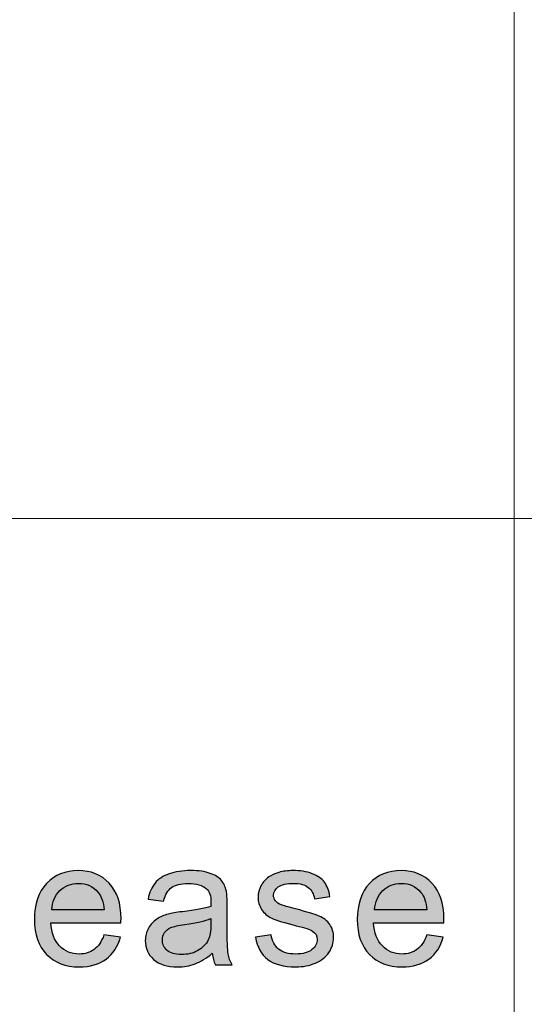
# Model space of a CAD drawing. Header units: millimetres. Extents: x -296 to 295, y -209 to 209.
# Tile 105 of 146: x 105.44 to 112.44, y -184.3 to -170.64. Entities that reach past the tile are written whole.
import ezdxf

# ---------------------------------------------------------------- set-up
doc = ezdxf.new("R2010")
doc.units = ezdxf.units.MM
doc.header["$MEASUREMENT"] = 0
doc.layers.add('layer 1', color=7, linetype='Continuous')

msp = doc.modelspace()

# ---------------------------------------------------------------- hatches: boundary and pattern name
at = {"layer": 'layer 1'}
h = msp.add_hatch(color=250, dxfattribs=at)
edge = h.paths.add_edge_path()
edge.add_spline(control_points=[(106.6092, -183.3349), (106.6092, -183.3349), (106.8384, -183.3646), (106.8384, -183.3646), (106.8027, -183.495), (106.7359, -183.5967), (106.6387, -183.6687), (106.5413, -183.7407), (106.4172, -183.777), (106.2657, -183.777), (106.0752, -183.777), (105.9242, -183.7193), (105.8126, -183.6041), (105.701, -183.4893), (105.6452, -183.3275), (105.6452, -183.1197), (105.6452, -182.9049), (105.7014, -182.7378), (105.8142, -182.6192), (105.9271, -182.5003), (106.0735, -182.441), (106.2535, -182.441), (106.4276, -182.441), (106.5699, -182.499), (106.6802, -182.6155), (106.7905, -182.732), (106.8459, -182.8958), (106.8459, -183.1069), (106.8459, -183.1197), (106.8455, -183.139), (106.8446, -183.1646), (106.8446, -183.1646), (105.8717, -183.1646), (105.8717, -183.1646), (105.8801, -183.3049), (105.9204, -183.4127), (105.9934, -183.4872), (106.066, -183.5617), (106.157, -183.5992), (106.2657, -183.5992), (106.3466, -183.5992), (106.4158, -183.5782), (106.4729, -183.5362), (106.5304, -183.4942), (106.5757, -183.4271), (106.6092, -183.3349)], knot_values=[0, 0, 0, 0, 0.0666667, 0.0666667, 0.0666667, 0.1333333, 0.1333333, 0.1333333, 0.2, 0.2, 0.2, 0.2666667, 0.2666667, 0.2666667, 0.3333333, 0.3333333, 0.3333333, 0.4, 0.4, 0.4, 0.4666667, 0.4666667, 0.4666667, 0.5333333, 0.5333333, 0.5333333, 0.6, 0.6, 0.6, 0.6666667, 0.6666667, 0.6666667, 0.7333333, 0.7333333, 0.7333333, 0.8, 0.8, 0.8, 0.8666667, 0.8666667, 0.8666667, 0.9333333, 0.9333333, 0.9333333, 1, 1, 1, 1], degree=3, periodic=1)
h = msp.add_hatch(color=250, dxfattribs=at)
edge = h.paths.add_edge_path()
edge.add_spline(control_points=[(108.1114, -183.5893), (108.0291, -183.658), (107.9499, -183.7062), (107.8739, -183.7346), (107.798, -183.763), (107.7166, -183.777), (107.6293, -183.777), (107.4859, -183.777), (107.3755, -183.7428), (107.2983, -183.6741), (107.2211, -183.6058), (107.1825, -183.5181), (107.1825, -183.4115), (107.1825, -183.3489), (107.1972, -183.2917), (107.2261, -183.2399), (107.2555, -183.188), (107.2937, -183.1469), (107.3407, -183.1156), (107.3881, -183.0843), (107.4409, -183.0604), (107.5001, -183.0444), (107.5438, -183.0333), (107.6096, -183.0226), (107.6973, -183.0119), (107.876, -182.9913), (108.0082, -182.9662), (108.0925, -182.9374), (108.0933, -182.9077), (108.0937, -182.8888), (108.0937, -182.881), (108.0937, -182.7929), (108.0727, -182.7308), (108.0308, -182.6945), (107.9741, -182.6456), (107.8898, -182.6213), (107.7782, -182.6213), (107.6737, -182.6213), (107.5966, -182.6394), (107.547, -182.6752), (107.4972, -182.711), (107.4607, -182.7744), (107.4367, -182.8658), (107.4367, -182.8658), (107.2202, -182.8361), (107.2202, -182.8361), (107.24, -182.7452), (107.2723, -182.6715), (107.3176, -182.6155), (107.3629, -182.5595), (107.4284, -182.5167), (107.5139, -182.4863), (107.5991, -182.4562), (107.6985, -182.441), (107.8109, -182.441), (107.9226, -182.441), (108.0136, -182.4538), (108.0836, -182.4797), (108.1534, -182.5056), (108.2049, -182.5377), (108.2377, -182.5768), (108.2704, -182.6159), (108.2934, -182.6653), (108.3069, -182.725), (108.314, -182.762), (108.3178, -182.8287), (108.3178, -182.9246), (108.3178, -182.9246), (108.3178, -183.2127), (108.3178, -183.2127), (108.3178, -183.414), (108.3224, -183.5411), (108.3316, -183.5951), (108.3404, -183.649), (108.3589, -183.7004), (108.3858, -183.7498), (108.3858, -183.7498), (108.1542, -183.7498), (108.1542, -183.7498), (108.1319, -183.7041), (108.1177, -183.6506), (108.1114, -183.5893)], knot_values=[0, 0, 0, 0, 0.037037, 0.037037, 0.037037, 0.0740741, 0.0740741, 0.0740741, 0.1111111, 0.1111111, 0.1111111, 0.1481481, 0.1481481, 0.1481481, 0.1851852, 0.1851852, 0.1851852, 0.2222222, 0.2222222, 0.2222222, 0.2592593, 0.2592593, 0.2592593, 0.2962963, 0.2962963, 0.2962963, 0.3333333, 0.3333333, 0.3333333, 0.3703704, 0.3703704, 0.3703704, 0.4074074, 0.4074074, 0.4074074, 0.4444444, 0.4444444, 0.4444444, 0.4814815, 0.4814815, 0.4814815, 0.5185185, 0.5185185, 0.5185185, 0.5555556, 0.5555556, 0.5555556, 0.5925926, 0.5925926, 0.5925926, 0.6296296, 0.6296296, 0.6296296, 0.6666667, 0.6666667, 0.6666667, 0.7037037, 0.7037037, 0.7037037, 0.7407407, 0.7407407, 0.7407407, 0.7777778, 0.7777778, 0.7777778, 0.8148148, 0.8148148, 0.8148148, 0.8518519, 0.8518519, 0.8518519, 0.8888889, 0.8888889, 0.8888889, 0.9259259, 0.9259259, 0.9259259, 0.962963, 0.962963, 0.962963, 1, 1, 1, 1], degree=3, periodic=1)
h = msp.add_hatch(color=250, dxfattribs=at)
edge = h.paths.add_edge_path()
edge.add_spline(control_points=[(108.7098, -183.367), (108.7098, -183.367), (108.9288, -183.3325), (108.9288, -183.3325), (108.9409, -183.4185), (108.9754, -183.4843), (109.0315, -183.5304), (109.0878, -183.5761), (109.1666, -183.5992), (109.2673, -183.5992), (109.3693, -183.5992), (109.4448, -183.579), (109.4943, -183.5383), (109.5434, -183.4979), (109.5681, -183.4502), (109.5681, -183.3954), (109.5681, -183.3465), (109.5459, -183.3078), (109.5019, -183.2798), (109.4708, -183.2604), (109.3953, -183.2362), (109.2753, -183.2061), (109.1134, -183.1662), (109.0014, -183.1316), (108.9385, -183.1024), (108.8759, -183.0728), (108.8285, -183.0324), (108.7962, -182.9806), (108.7639, -182.9291), (108.7475, -182.8719), (108.7475, -182.8094), (108.7475, -182.7522), (108.761, -182.6995), (108.7874, -182.6509), (108.8142, -182.6024), (108.8503, -182.562), (108.8961, -182.5299), (108.9304, -182.5052), (108.9774, -182.4842), (109.0366, -182.4669), (109.0962, -182.4497), (109.1596, -182.441), (109.2275, -182.441), (109.3298, -182.441), (109.4196, -182.4554), (109.4969, -182.4846), (109.5745, -182.5135), (109.6315, -182.553), (109.6684, -182.6024), (109.7049, -182.6522), (109.7305, -182.7184), (109.7444, -182.8016), (109.7444, -182.8016), (109.5279, -182.8312), (109.5279, -182.8312), (109.5182, -182.7645), (109.4897, -182.7122), (109.4427, -182.6748), (109.3958, -182.6373), (109.3294, -182.6188), (109.2435, -182.6188), (109.1423, -182.6188), (109.0698, -182.6353), (109.0265, -182.6682), (108.9833, -182.7011), (108.9615, -182.7398), (108.9615, -182.7839), (108.9615, -182.8118), (108.9703, -182.8374), (108.9883, -182.86), (109.0064, -182.883), (109.0345, -182.9024), (109.0731, -182.9176), (109.0953, -182.9258), (109.16, -182.9444), (109.2681, -182.9732), (109.4242, -183.0139), (109.5334, -183.0477), (109.5955, -183.0736), (109.6575, -183.0995), (109.7062, -183.1378), (109.7414, -183.1872), (109.7771, -183.237), (109.7947, -183.2987), (109.7947, -183.3728), (109.7947, -183.4448), (109.7733, -183.5127), (109.7301, -183.5765), (109.6869, -183.6403), (109.6248, -183.6897), (109.5438, -183.7247), (109.4624, -183.7597), (109.3706, -183.777), (109.2681, -183.777), (109.0987, -183.777), (108.969, -183.7424), (108.8801, -183.6737), (108.7912, -183.6045), (108.7345, -183.5024), (108.7098, -183.367)], knot_values=[0, 0, 0, 0, 0.030303, 0.030303, 0.030303, 0.0606061, 0.0606061, 0.0606061, 0.0909091, 0.0909091, 0.0909091, 0.1212121, 0.1212121, 0.1212121, 0.1515152, 0.1515152, 0.1515152, 0.1818182, 0.1818182, 0.1818182, 0.2121212, 0.2121212, 0.2121212, 0.2424242, 0.2424242, 0.2424242, 0.2727273, 0.2727273, 0.2727273, 0.3030303, 0.3030303, 0.3030303, 0.3333333, 0.3333333, 0.3333333, 0.3636364, 0.3636364, 0.3636364, 0.3939394, 0.3939394, 0.3939394, 0.4242424, 0.4242424, 0.4242424, 0.4545455, 0.4545455, 0.4545455, 0.4848485, 0.4848485, 0.4848485, 0.5151515, 0.5151515, 0.5151515, 0.5454545, 0.5454545, 0.5454545, 0.5757576, 0.5757576, 0.5757576, 0.6060606, 0.6060606, 0.6060606, 0.6363636, 0.6363636, 0.6363636, 0.6666667, 0.6666667, 0.6666667, 0.6969697, 0.6969697, 0.6969697, 0.7272727, 0.7272727, 0.7272727, 0.7575758, 0.7575758, 0.7575758, 0.7878788, 0.7878788, 0.7878788, 0.8181818, 0.8181818, 0.8181818, 0.8484848, 0.8484848, 0.8484848, 0.8787879, 0.8787879, 0.8787879, 0.9090909, 0.9090909, 0.9090909, 0.9393939, 0.9393939, 0.9393939, 0.969697, 0.969697, 0.969697, 1, 1, 1, 1], degree=3, periodic=1)
h = msp.add_hatch(color=250, dxfattribs=at)
edge = h.paths.add_edge_path()
edge.add_spline(control_points=[(111.0874, -183.3349), (111.0874, -183.3349), (111.3165, -183.3646), (111.3165, -183.3646), (111.2809, -183.495), (111.2141, -183.5967), (111.1169, -183.6687), (111.0195, -183.7407), (110.8953, -183.777), (110.7439, -183.777), (110.5533, -183.777), (110.4024, -183.7193), (110.2908, -183.6041), (110.1791, -183.4893), (110.1234, -183.3275), (110.1234, -183.1197), (110.1234, -182.9049), (110.1795, -182.7378), (110.2924, -182.6192), (110.4052, -182.5003), (110.5517, -182.441), (110.7316, -182.441), (110.9057, -182.441), (111.048, -182.499), (111.1583, -182.6155), (111.2686, -182.732), (111.3241, -182.8958), (111.3241, -183.1069), (111.3241, -183.1197), (111.3237, -183.139), (111.3228, -183.1646), (111.3228, -183.1646), (110.3499, -183.1646), (110.3499, -183.1646), (110.3582, -183.3049), (110.3986, -183.4127), (110.4716, -183.4872), (110.5442, -183.5617), (110.6352, -183.5992), (110.7439, -183.5992), (110.8248, -183.5992), (110.894, -183.5782), (110.9511, -183.5362), (111.0086, -183.4942), (111.0539, -183.4271), (111.0874, -183.3349)], knot_values=[0, 0, 0, 0, 0.0666667, 0.0666667, 0.0666667, 0.1333333, 0.1333333, 0.1333333, 0.2, 0.2, 0.2, 0.2666667, 0.2666667, 0.2666667, 0.3333333, 0.3333333, 0.3333333, 0.4, 0.4, 0.4, 0.4666667, 0.4666667, 0.4666667, 0.5333333, 0.5333333, 0.5333333, 0.6, 0.6, 0.6, 0.6666667, 0.6666667, 0.6666667, 0.7333333, 0.7333333, 0.7333333, 0.8, 0.8, 0.8, 0.8666667, 0.8666667, 0.8666667, 0.9333333, 0.9333333, 0.9333333, 1, 1, 1, 1], degree=3, periodic=1)
h = msp.add_hatch(color=250, dxfattribs=at)
edge = h.paths.add_edge_path()
edge.add_spline(control_points=[(105.8843, -182.9868), (105.8843, -182.9868), (106.6118, -182.9868), (106.6118, -182.9868), (106.6022, -182.8789), (106.574, -182.7983), (106.5283, -182.7443), (106.4582, -182.6608), (106.3668, -182.6188), (106.2548, -182.6188), (106.1533, -182.6188), (106.068, -182.6522), (105.9988, -182.7188), (105.93, -182.7855), (105.8919, -182.8748), (105.8843, -182.9868)], knot_values=[0, 0, 0, 0, 0.2, 0.2, 0.2, 0.4, 0.4, 0.4, 0.6, 0.6, 0.6, 0.8, 0.8, 0.8, 1, 1, 1, 1], degree=3, periodic=1)
h = msp.add_hatch(color=250, dxfattribs=at)
edge = h.paths.add_edge_path()
edge.add_spline(control_points=[(110.3625, -182.9868), (110.3625, -182.9868), (111.0899, -182.9868), (111.0899, -182.9868), (111.0804, -182.8789), (111.0522, -182.7983), (111.0065, -182.7443), (110.9364, -182.6608), (110.845, -182.6188), (110.733, -182.6188), (110.6314, -182.6188), (110.5462, -182.6522), (110.477, -182.7188), (110.4082, -182.7855), (110.3701, -182.8748), (110.3625, -182.9868)], knot_values=[0, 0, 0, 0, 0.2, 0.2, 0.2, 0.4, 0.4, 0.4, 0.6, 0.6, 0.6, 0.8, 0.8, 0.8, 1, 1, 1, 1], degree=3, periodic=1)
h = msp.add_hatch(color=250, dxfattribs=at)
edge = h.paths.add_edge_path()
edge.add_spline(control_points=[(108.0937, -183.1078), (108.0132, -183.1399), (107.8924, -183.167), (107.7312, -183.1892), (107.6398, -183.202), (107.5752, -183.2164), (107.5375, -183.2325), (107.4996, -183.2485), (107.4707, -183.272), (107.4502, -183.3024), (107.4296, -183.3333), (107.4191, -183.3675), (107.4191, -183.4053), (107.4191, -183.4625), (107.4413, -183.5107), (107.4863, -183.549), (107.5311, -183.5872), (107.5966, -183.6066), (107.6826, -183.6066), (107.7677, -183.6066), (107.8437, -183.5885), (107.9104, -183.5518), (107.9767, -183.5156), (108.0257, -183.4658), (108.0568, -183.4028), (108.0808, -183.3539), (108.0925, -183.2818), (108.0925, -183.1868), (108.0925, -183.1868), (108.0937, -183.1078), (108.0937, -183.1078)], knot_values=[0, 0, 0, 0, 0.1, 0.1, 0.1, 0.2, 0.2, 0.2, 0.3, 0.3, 0.3, 0.4, 0.4, 0.4, 0.5, 0.5, 0.5, 0.6, 0.6, 0.6, 0.7, 0.7, 0.7, 0.8, 0.8, 0.8, 0.9, 0.9, 0.9, 1, 1, 1, 1], degree=3, periodic=1)

# ---------------------------------------------------------------- linework, layer by layer
at = {"layer": 'layer 1', "color": 1, "lineweight": 0}
msp.add_open_spline([(295.3283, 209.2747), (295.3283, 209.2747), (295.3283, -208.9236), (295.3283, -208.9236), (295.3283, -208.9236), (-296.1944, -208.9236), (-296.1944, -208.9236), (-296.1944, -208.9236), (-296.1944, 209.2747), (-296.1944, 209.2747), (-296.1944, 209.2747), (295.3283, 209.2747), (295.3283, 209.2747)], degree=3, knots=[0, 0, 0, 0, 0.25, 0.25, 0.25, 0.5, 0.5, 0.5, 0.75, 0.75, 0.75, 1, 1, 1, 1], dxfattribs=at)
at = {"layer": 'layer 1', "color": 5, "lineweight": 0}
msp.add_open_spline([(-281.2487, 194.7284), (-281.2487, 194.7284), (-281.2487, -197.0649), (-281.2487, -197.0649), (-281.2487, -197.0649), (283.3586, -197.0649), (283.3586, -197.0649)], degree=3, knots=[0, 0, 0, 0, 0.5, 0.5, 0.5, 1, 1, 1, 1], dxfattribs=at)
at = {"layer": 'layer 1', "lineweight": 0}
for points in [[(112.3016, -157.9012), (112.3016, -157.9012), (112.3016, -197.0649), (112.3016, -197.0649)], [(76.1166, -177.5558), (76.1166, -177.5558), (191.9976, -177.5558), (191.9976, -177.5558)]]:
    msp.add_open_spline(points, degree=3, dxfattribs=at)
at = {"layer": 'layer 1', "color": 250}
for points, knots in [([(106.6092, -183.3349), (106.6092, -183.3349), (106.8384, -183.3646), (106.8384, -183.3646), (106.8027, -183.495), (106.7359, -183.5967), (106.6387, -183.6687), (106.5413, -183.7407), (106.4172, -183.777), (106.2657, -183.777), (106.0752, -183.777), (105.9242, -183.7193), (105.8126, -183.6041), (105.701, -183.4893), (105.6452, -183.3275), (105.6452, -183.1197), (105.6452, -182.9049), (105.7014, -182.7378), (105.8142, -182.6192), (105.9271, -182.5003), (106.0735, -182.441), (106.2535, -182.441), (106.4276, -182.441), (106.5699, -182.499), (106.6802, -182.6155), (106.7905, -182.732), (106.8459, -182.8958), (106.8459, -183.1069), (106.8459, -183.1197), (106.8455, -183.139), (106.8446, -183.1646), (106.8446, -183.1646), (105.8717, -183.1646), (105.8717, -183.1646), (105.8801, -183.3049), (105.9204, -183.4127), (105.9934, -183.4872), (106.066, -183.5617), (106.157, -183.5992), (106.2657, -183.5992), (106.3466, -183.5992), (106.4158, -183.5782), (106.4729, -183.5362), (106.5304, -183.4942), (106.5757, -183.4271), (106.6092, -183.3349)], [0, 0, 0, 0, 0.0666667, 0.0666667, 0.0666667, 0.1333333, 0.1333333, 0.1333333, 0.2, 0.2, 0.2, 0.2666667, 0.2666667, 0.2666667, 0.3333333, 0.3333333, 0.3333333, 0.4, 0.4, 0.4, 0.4666667, 0.4666667, 0.4666667, 0.5333333, 0.5333333, 0.5333333, 0.6, 0.6, 0.6, 0.6666667, 0.6666667, 0.6666667, 0.7333333, 0.7333333, 0.7333333, 0.8, 0.8, 0.8, 0.8666667, 0.8666667, 0.8666667, 0.9333333, 0.9333333, 0.9333333, 1, 1, 1, 1]), ([(108.1114, -183.5893), (108.0291, -183.658), (107.9499, -183.7062), (107.8739, -183.7346), (107.798, -183.763), (107.7166, -183.777), (107.6293, -183.777), (107.4859, -183.777), (107.3755, -183.7428), (107.2983, -183.6741), (107.2211, -183.6058), (107.1825, -183.5181), (107.1825, -183.4115), (107.1825, -183.3489), (107.1972, -183.2917), (107.2261, -183.2399), (107.2555, -183.188), (107.2937, -183.1469), (107.3407, -183.1156), (107.3881, -183.0843), (107.4409, -183.0604), (107.5001, -183.0444), (107.5438, -183.0333), (107.6096, -183.0226), (107.6973, -183.0119), (107.876, -182.9913), (108.0082, -182.9662), (108.0925, -182.9374), (108.0933, -182.9077), (108.0937, -182.8888), (108.0937, -182.881), (108.0937, -182.7929), (108.0727, -182.7308), (108.0308, -182.6945), (107.9741, -182.6456), (107.8898, -182.6213), (107.7782, -182.6213), (107.6737, -182.6213), (107.5966, -182.6394), (107.547, -182.6752), (107.4972, -182.711), (107.4607, -182.7744), (107.4367, -182.8658), (107.4367, -182.8658), (107.2202, -182.8361), (107.2202, -182.8361), (107.24, -182.7452), (107.2723, -182.6715), (107.3176, -182.6155), (107.3629, -182.5595), (107.4284, -182.5167), (107.5139, -182.4863), (107.5991, -182.4562), (107.6985, -182.441), (107.8109, -182.441), (107.9226, -182.441), (108.0136, -182.4538), (108.0836, -182.4797), (108.1534, -182.5056), (108.2049, -182.5377), (108.2377, -182.5768), (108.2704, -182.6159), (108.2934, -182.6653), (108.3069, -182.725), (108.314, -182.762), (108.3178, -182.8287), (108.3178, -182.9246), (108.3178, -182.9246), (108.3178, -183.2127), (108.3178, -183.2127), (108.3178, -183.414), (108.3224, -183.5411), (108.3316, -183.5951), (108.3404, -183.649), (108.3589, -183.7004), (108.3858, -183.7498), (108.3858, -183.7498), (108.1542, -183.7498), (108.1542, -183.7498), (108.1319, -183.7041), (108.1177, -183.6506), (108.1114, -183.5893)], [0, 0, 0, 0, 0.037037, 0.037037, 0.037037, 0.0740741, 0.0740741, 0.0740741, 0.1111111, 0.1111111, 0.1111111, 0.1481481, 0.1481481, 0.1481481, 0.1851852, 0.1851852, 0.1851852, 0.2222222, 0.2222222, 0.2222222, 0.2592593, 0.2592593, 0.2592593, 0.2962963, 0.2962963, 0.2962963, 0.3333333, 0.3333333, 0.3333333, 0.3703704, 0.3703704, 0.3703704, 0.4074074, 0.4074074, 0.4074074, 0.4444444, 0.4444444, 0.4444444, 0.4814815, 0.4814815, 0.4814815, 0.5185185, 0.5185185, 0.5185185, 0.5555556, 0.5555556, 0.5555556, 0.5925926, 0.5925926, 0.5925926, 0.6296296, 0.6296296, 0.6296296, 0.6666667, 0.6666667, 0.6666667, 0.7037037, 0.7037037, 0.7037037, 0.7407407, 0.7407407, 0.7407407, 0.7777778, 0.7777778, 0.7777778, 0.8148148, 0.8148148, 0.8148148, 0.8518519, 0.8518519, 0.8518519, 0.8888889, 0.8888889, 0.8888889, 0.9259259, 0.9259259, 0.9259259, 0.962963, 0.962963, 0.962963, 1, 1, 1, 1]), ([(108.7098, -183.367), (108.7098, -183.367), (108.9288, -183.3325), (108.9288, -183.3325), (108.9409, -183.4185), (108.9754, -183.4843), (109.0315, -183.5304), (109.0878, -183.5761), (109.1666, -183.5992), (109.2673, -183.5992), (109.3693, -183.5992), (109.4448, -183.579), (109.4943, -183.5383), (109.5434, -183.4979), (109.5681, -183.4502), (109.5681, -183.3954), (109.5681, -183.3465), (109.5459, -183.3078), (109.5019, -183.2798), (109.4708, -183.2604), (109.3953, -183.2362), (109.2753, -183.2061), (109.1134, -183.1662), (109.0014, -183.1316), (108.9385, -183.1024), (108.8759, -183.0728), (108.8285, -183.0324), (108.7962, -182.9806), (108.7639, -182.9291), (108.7475, -182.8719), (108.7475, -182.8094), (108.7475, -182.7522), (108.761, -182.6995), (108.7874, -182.6509), (108.8142, -182.6024), (108.8503, -182.562), (108.8961, -182.5299), (108.9304, -182.5052), (108.9774, -182.4842), (109.0366, -182.4669), (109.0962, -182.4497), (109.1596, -182.441), (109.2275, -182.441), (109.3298, -182.441), (109.4196, -182.4554), (109.4969, -182.4846), (109.5745, -182.5135), (109.6315, -182.553), (109.6684, -182.6024), (109.7049, -182.6522), (109.7305, -182.7184), (109.7444, -182.8016), (109.7444, -182.8016), (109.5279, -182.8312), (109.5279, -182.8312), (109.5182, -182.7645), (109.4897, -182.7122), (109.4427, -182.6748), (109.3958, -182.6373), (109.3294, -182.6188), (109.2435, -182.6188), (109.1423, -182.6188), (109.0698, -182.6353), (109.0265, -182.6682), (108.9833, -182.7011), (108.9615, -182.7398), (108.9615, -182.7839), (108.9615, -182.8118), (108.9703, -182.8374), (108.9883, -182.86), (109.0064, -182.883), (109.0345, -182.9024), (109.0731, -182.9176), (109.0953, -182.9258), (109.16, -182.9444), (109.2681, -182.9732), (109.4242, -183.0139), (109.5334, -183.0477), (109.5955, -183.0736), (109.6575, -183.0995), (109.7062, -183.1378), (109.7414, -183.1872), (109.7771, -183.237), (109.7947, -183.2987), (109.7947, -183.3728), (109.7947, -183.4448), (109.7733, -183.5127), (109.7301, -183.5765), (109.6869, -183.6403), (109.6248, -183.6897), (109.5438, -183.7247), (109.4624, -183.7597), (109.3706, -183.777), (109.2681, -183.777), (109.0987, -183.777), (108.969, -183.7424), (108.8801, -183.6737), (108.7912, -183.6045), (108.7345, -183.5024), (108.7098, -183.367)], [0, 0, 0, 0, 0.030303, 0.030303, 0.030303, 0.0606061, 0.0606061, 0.0606061, 0.0909091, 0.0909091, 0.0909091, 0.1212121, 0.1212121, 0.1212121, 0.1515152, 0.1515152, 0.1515152, 0.1818182, 0.1818182, 0.1818182, 0.2121212, 0.2121212, 0.2121212, 0.2424242, 0.2424242, 0.2424242, 0.2727273, 0.2727273, 0.2727273, 0.3030303, 0.3030303, 0.3030303, 0.3333333, 0.3333333, 0.3333333, 0.3636364, 0.3636364, 0.3636364, 0.3939394, 0.3939394, 0.3939394, 0.4242424, 0.4242424, 0.4242424, 0.4545455, 0.4545455, 0.4545455, 0.4848485, 0.4848485, 0.4848485, 0.5151515, 0.5151515, 0.5151515, 0.5454545, 0.5454545, 0.5454545, 0.5757576, 0.5757576, 0.5757576, 0.6060606, 0.6060606, 0.6060606, 0.6363636, 0.6363636, 0.6363636, 0.6666667, 0.6666667, 0.6666667, 0.6969697, 0.6969697, 0.6969697, 0.7272727, 0.7272727, 0.7272727, 0.7575758, 0.7575758, 0.7575758, 0.7878788, 0.7878788, 0.7878788, 0.8181818, 0.8181818, 0.8181818, 0.8484848, 0.8484848, 0.8484848, 0.8787879, 0.8787879, 0.8787879, 0.9090909, 0.9090909, 0.9090909, 0.9393939, 0.9393939, 0.9393939, 0.969697, 0.969697, 0.969697, 1, 1, 1, 1]), ([(111.0874, -183.3349), (111.0874, -183.3349), (111.3165, -183.3646), (111.3165, -183.3646), (111.2809, -183.495), (111.2141, -183.5967), (111.1169, -183.6687), (111.0195, -183.7407), (110.8953, -183.777), (110.7439, -183.777), (110.5533, -183.777), (110.4024, -183.7193), (110.2908, -183.6041), (110.1791, -183.4893), (110.1234, -183.3275), (110.1234, -183.1197), (110.1234, -182.9049), (110.1795, -182.7378), (110.2924, -182.6192), (110.4052, -182.5003), (110.5517, -182.441), (110.7316, -182.441), (110.9057, -182.441), (111.048, -182.499), (111.1583, -182.6155), (111.2686, -182.732), (111.3241, -182.8958), (111.3241, -183.1069), (111.3241, -183.1197), (111.3237, -183.139), (111.3228, -183.1646), (111.3228, -183.1646), (110.3499, -183.1646), (110.3499, -183.1646), (110.3582, -183.3049), (110.3986, -183.4127), (110.4716, -183.4872), (110.5442, -183.5617), (110.6352, -183.5992), (110.7439, -183.5992), (110.8248, -183.5992), (110.894, -183.5782), (110.9511, -183.5362), (111.0086, -183.4942), (111.0539, -183.4271), (111.0874, -183.3349)], [0, 0, 0, 0, 0.0666667, 0.0666667, 0.0666667, 0.1333333, 0.1333333, 0.1333333, 0.2, 0.2, 0.2, 0.2666667, 0.2666667, 0.2666667, 0.3333333, 0.3333333, 0.3333333, 0.4, 0.4, 0.4, 0.4666667, 0.4666667, 0.4666667, 0.5333333, 0.5333333, 0.5333333, 0.6, 0.6, 0.6, 0.6666667, 0.6666667, 0.6666667, 0.7333333, 0.7333333, 0.7333333, 0.8, 0.8, 0.8, 0.8666667, 0.8666667, 0.8666667, 0.9333333, 0.9333333, 0.9333333, 1, 1, 1, 1]), ([(105.8843, -182.9868), (105.8843, -182.9868), (106.6118, -182.9868), (106.6118, -182.9868), (106.6022, -182.8789), (106.574, -182.7983), (106.5283, -182.7443), (106.4582, -182.6608), (106.3668, -182.6188), (106.2548, -182.6188), (106.1533, -182.6188), (106.068, -182.6522), (105.9988, -182.7188), (105.93, -182.7855), (105.8919, -182.8748), (105.8843, -182.9868)], [0, 0, 0, 0, 0.2, 0.2, 0.2, 0.4, 0.4, 0.4, 0.6, 0.6, 0.6, 0.8, 0.8, 0.8, 1, 1, 1, 1]), ([(110.3625, -182.9868), (110.3625, -182.9868), (111.0899, -182.9868), (111.0899, -182.9868), (111.0804, -182.8789), (111.0522, -182.7983), (111.0065, -182.7443), (110.9364, -182.6608), (110.845, -182.6188), (110.733, -182.6188), (110.6314, -182.6188), (110.5462, -182.6522), (110.477, -182.7188), (110.4082, -182.7855), (110.3701, -182.8748), (110.3625, -182.9868)], [0, 0, 0, 0, 0.2, 0.2, 0.2, 0.4, 0.4, 0.4, 0.6, 0.6, 0.6, 0.8, 0.8, 0.8, 1, 1, 1, 1]), ([(108.0937, -183.1078), (108.0132, -183.1399), (107.8924, -183.167), (107.7312, -183.1892), (107.6398, -183.202), (107.5752, -183.2164), (107.5375, -183.2325), (107.4996, -183.2485), (107.4707, -183.272), (107.4502, -183.3024), (107.4296, -183.3333), (107.4191, -183.3675), (107.4191, -183.4053), (107.4191, -183.4625), (107.4413, -183.5107), (107.4863, -183.549), (107.5311, -183.5872), (107.5966, -183.6066), (107.6826, -183.6066), (107.7677, -183.6066), (107.8437, -183.5885), (107.9104, -183.5518), (107.9767, -183.5156), (108.0257, -183.4658), (108.0568, -183.4028), (108.0808, -183.3539), (108.0925, -183.2818), (108.0925, -183.1868), (108.0925, -183.1868), (108.0937, -183.1078), (108.0937, -183.1078)], [0, 0, 0, 0, 0.1, 0.1, 0.1, 0.2, 0.2, 0.2, 0.3, 0.3, 0.3, 0.4, 0.4, 0.4, 0.5, 0.5, 0.5, 0.6, 0.6, 0.6, 0.7, 0.7, 0.7, 0.8, 0.8, 0.8, 0.9, 0.9, 0.9, 1, 1, 1, 1])]:
    msp.add_open_spline(points, degree=3, knots=knots, dxfattribs=at)

doc.saveas('drawing.dxf')
